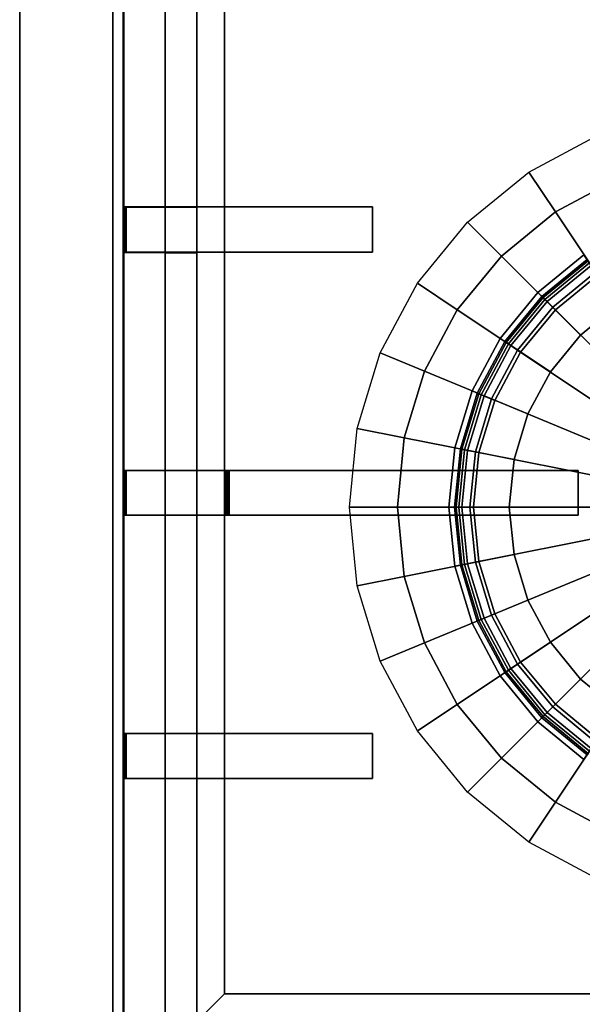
# Model space of a CAD drawing. Extents: x -17.9 to 18, y -14.2 to 13.3.
# Tile 11 of 61: x -17.9 to -12.8, y -9.7 to -0.8. Entities that reach past the tile are written whole.
import ezdxf

# ---------------------------------------------------------------- set-up
doc = ezdxf.new("R2010")
doc.units = 0
for name, color, linetype in [('GAS_ELEMENTS_7', 254, 'CONTINUOUS'), ('GAS_ELEMENTS_8', 250, 'CONTINUOUS'), ('GRATE_-_1', 250, 'CONTINUOUS'), ('RGM8058UC_-_BODY', 252, 'CONTINUOUS')]:
    doc.layers.add(name, color=color, linetype=linetype)

msp = doc.modelspace()

# ---------------------------------------------------------------- linework, layer by layer
at = {"layer": 'GAS_ELEMENTS_7'}
for points in [[(-12.6962, -1.8511, 6.0709), (-12.5316, -2.2484, 6.2174), (-13.0826, -2.5429, 6.2174), (-13.3216, -2.1853, 6.0709)], [(-13.3216, -2.1853, 6.0709), (-13.0826, -2.5429, 6.2174), (-13.5657, -2.9393, 6.2174), (-13.8697, -2.6352, 6.0709)], [(-12.5249, -3.3776, 6.2174), (-13.0826, -2.5429, 6.2174), (-12.5316, -2.2484, 6.2174), (-12.1474, -3.1758, 6.2174)], [(-12.8558, -3.6491, 6.2174), (-13.5657, -2.9393, 6.2174), (-13.0826, -2.5429, 6.2174), (-12.5249, -3.3776, 6.2174)], [(-13.8697, -2.6352, 6.0709), (-13.5657, -2.9393, 6.2174), (-13.962, -3.4223, 6.2174), (-14.3196, -3.1834, 6.0709)], [(-13.1274, -3.98, 6.2174), (-13.962, -3.4223, 6.2174), (-13.5657, -2.9393, 6.2174), (-12.8558, -3.6491, 6.2174)], [(-12.5249, -3.3776, 6.5461), (-12.8258, -2.9273, 6.5461), (-13.2387, -3.2662, 6.5461), (-12.8558, -3.6491, 6.5461)], [(-12.8258, -2.9273, 6.5461), (-12.7895, -2.9817, 6.8762), (-13.1925, -3.3125, 6.8762), (-13.2387, -3.2662, 6.5461)], [(-12.7895, -2.9817, 6.8762), (-12.7762, -3.0016, 6.8762), (-13.1756, -3.3294, 6.8762), (-13.1925, -3.3125, 6.8762)], [(-12.7762, -3.0016, 6.8762), (-12.7029, -3.1112, 7.1238), (-13.0824, -3.4226, 7.1238), (-13.1756, -3.3294, 6.8762)], [(-14.3196, -3.1834, 6.0709), (-13.962, -3.4223, 6.2174), (-14.2566, -3.9733, 6.2174), (-14.6539, -3.8088, 6.0709)], [(-12.8558, -3.6491, 6.5461), (-13.2387, -3.2662, 6.5461), (-13.5776, -3.6792, 6.5461), (-13.1274, -3.98, 6.5461)], [(-13.2387, -3.2662, 6.5461), (-13.1925, -3.3125, 6.8762), (-13.5232, -3.7155, 6.8762), (-13.5776, -3.6792, 6.5461)], [(-13.1925, -3.3125, 6.8762), (-13.1756, -3.3294, 6.8762), (-13.5033, -3.7288, 6.8762), (-13.5232, -3.7155, 6.8762)], [(-13.1756, -3.3294, 6.8762), (-13.0824, -3.4226, 7.1238), (-13.3938, -3.802, 7.1238), (-13.5033, -3.7288, 6.8762)], [(-13.3291, -4.3575, 6.2174), (-14.2566, -3.9733, 6.2174), (-13.962, -3.4223, 6.2174), (-13.1274, -3.98, 6.2174)], [(-12.8558, -3.6491, 6.5461), (-12.8558, -3.6491, 6.2174), (-12.5249, -3.3776, 6.2174), (-12.5249, -3.3776, 6.5461)], [(-13.1274, -3.98, 6.5461), (-13.5776, -3.6792, 6.5461), (-13.8294, -4.1503, 6.5461), (-13.3291, -4.3575, 6.5461)], [(-13.5776, -3.6792, 6.5461), (-13.5232, -3.7155, 6.8762), (-13.769, -4.1753, 6.8762), (-13.8294, -4.1503, 6.5461)], [(-13.1274, -3.98, 6.5461), (-13.1274, -3.98, 6.2174), (-12.8558, -3.6491, 6.2174), (-12.8558, -3.6491, 6.5461)], [(-13.5232, -3.7155, 6.8762), (-13.5033, -3.7288, 6.8762), (-13.7469, -4.1845, 6.8762), (-13.769, -4.1753, 6.8762)], [(-13.5033, -3.7288, 6.8762), (-13.3938, -3.802, 7.1238), (-13.6251, -4.2349, 7.1238), (-13.7469, -4.1845, 6.8762)], [(-14.6539, -3.8088, 6.0709), (-14.2566, -3.9733, 6.2174), (-14.438, -4.5713, 6.2174), (-14.8597, -4.4874, 6.0709)], [(-13.4534, -4.7671, 6.2174), (-14.438, -4.5713, 6.2174), (-14.2566, -3.9733, 6.2174), (-13.3291, -4.3575, 6.2174)], [(-13.3291, -4.3575, 6.5461), (-13.3291, -4.3575, 6.2174), (-13.1274, -3.98, 6.2174), (-13.1274, -3.98, 6.5461)], [(-13.3291, -4.3575, 6.5461), (-13.8294, -4.1503, 6.5461), (-13.9845, -4.6615, 6.5461), (-13.4534, -4.7671, 6.5461)], [(-13.8294, -4.1503, 6.5461), (-13.769, -4.1753, 6.8762), (-13.9204, -4.6742, 6.8762), (-13.9845, -4.6615, 6.5461)], [(-13.769, -4.1753, 6.8762), (-13.7469, -4.1845, 6.8762), (-13.8969, -4.6789, 6.8762), (-13.9204, -4.6742, 6.8762)], [(-13.7469, -4.1845, 6.8762), (-13.6251, -4.2349, 7.1238), (-13.7676, -4.7046, 7.1238), (-13.8969, -4.6789, 6.8762)], [(-13.4534, -4.7671, 6.5461), (-13.4534, -4.7671, 6.2174), (-13.3291, -4.3575, 6.2174), (-13.3291, -4.3575, 6.5461)], [(-14.8597, -4.4874, 6.0709), (-14.438, -4.5713, 6.2174), (-14.4992, -5.1931, 6.2174), (-14.9292, -5.1931, 6.0709)], [(-13.4954, -5.1931, 6.2174), (-14.4992, -5.1931, 6.2174), (-14.438, -4.5713, 6.2174), (-13.4534, -4.7671, 6.2174)], [(-13.4534, -4.7671, 6.5461), (-13.9845, -4.6615, 6.5461), (-14.0369, -5.1931, 6.5461), (-13.4954, -5.1931, 6.5461)], [(-13.9845, -4.6615, 6.5461), (-13.9204, -4.6742, 6.8762), (-13.9715, -5.1931, 6.8762), (-14.0369, -5.1931, 6.5461)], [(-13.9204, -4.6742, 6.8762), (-13.8969, -4.6789, 6.8762), (-13.9475, -5.1931, 6.8762), (-13.9715, -5.1931, 6.8762)], [(-13.8969, -4.6789, 6.8762), (-13.7676, -4.7046, 7.1238), (-13.8157, -5.1931, 7.1238), (-13.9475, -5.1931, 6.8762)], [(-13.4954, -5.1931, 6.5461), (-13.4954, -5.1931, 6.2174), (-13.4534, -4.7671, 6.2174), (-13.4534, -4.7671, 6.5461)], [(-14.9292, -5.1931, 6.0709), (-14.4992, -5.1931, 6.2174), (-14.438, -5.8149, 6.2174), (-14.8597, -5.8988, 6.0709)], [(-13.4534, -5.6191, 6.2174), (-14.438, -5.8149, 6.2174), (-14.4992, -5.1931, 6.2174), (-13.4954, -5.1931, 6.2174)], [(-13.4954, -5.1931, 6.5461), (-14.0369, -5.1931, 6.5461), (-13.9845, -5.7247, 6.5461), (-13.4534, -5.6191, 6.5461)], [(-14.0369, -5.1931, 6.5461), (-13.9715, -5.1931, 6.8762), (-13.9204, -5.712, 6.8762), (-13.9845, -5.7247, 6.5461)], [(-13.9715, -5.1931, 6.8762), (-13.9475, -5.1931, 6.8762), (-13.8969, -5.7073, 6.8762), (-13.9204, -5.712, 6.8762)], [(-13.9475, -5.1931, 6.8762), (-13.8157, -5.1931, 7.1238), (-13.7676, -5.6816, 7.1238), (-13.8969, -5.7073, 6.8762)], [(-13.4534, -5.6191, 6.5461), (-13.4534, -5.6191, 6.2174), (-13.4954, -5.1931, 6.2174), (-13.4954, -5.1931, 6.5461)], [(-13.3291, -6.0287, 6.2174), (-14.2566, -6.4128, 6.2174), (-14.438, -5.8149, 6.2174), (-13.4534, -5.6191, 6.2174)], [(-13.4534, -5.6191, 6.5461), (-13.9845, -5.7247, 6.5461), (-13.8294, -6.2359, 6.5461), (-13.3291, -6.0287, 6.5461)], [(-13.3291, -6.0287, 6.5461), (-13.3291, -6.0287, 6.2174), (-13.4534, -5.6191, 6.2174), (-13.4534, -5.6191, 6.5461)], [(-13.9845, -5.7247, 6.5461), (-13.9204, -5.712, 6.8762), (-13.769, -6.2109, 6.8762), (-13.8294, -6.2359, 6.5461)], [(-13.9204, -5.712, 6.8762), (-13.8969, -5.7073, 6.8762), (-13.7469, -6.2017, 6.8762), (-13.769, -6.2109, 6.8762)], [(-13.8969, -5.7073, 6.8762), (-13.7676, -5.6816, 7.1238), (-13.6251, -6.1513, 7.1238), (-13.7469, -6.2017, 6.8762)], [(-14.8597, -5.8988, 6.0709), (-14.438, -5.8149, 6.2174), (-14.2566, -6.4128, 6.2174), (-14.6539, -6.5774, 6.0709)], [(-13.1274, -6.4062, 6.2174), (-13.962, -6.9639, 6.2174), (-14.2566, -6.4128, 6.2174), (-13.3291, -6.0287, 6.2174)], [(-13.3291, -6.0287, 6.5461), (-13.8294, -6.2359, 6.5461), (-13.5776, -6.707, 6.5461), (-13.1274, -6.4062, 6.5461)], [(-13.1274, -6.4062, 6.5461), (-13.1274, -6.4062, 6.2174), (-13.3291, -6.0287, 6.2174), (-13.3291, -6.0287, 6.5461)], [(-13.7469, -6.2017, 6.8762), (-13.6251, -6.1513, 7.1238), (-13.3938, -6.5842, 7.1238), (-13.5033, -6.6574, 6.8762)], [(-13.8294, -6.2359, 6.5461), (-13.769, -6.2109, 6.8762), (-13.5232, -6.6707, 6.8762), (-13.5776, -6.707, 6.5461)], [(-13.769, -6.2109, 6.8762), (-13.7469, -6.2017, 6.8762), (-13.5033, -6.6574, 6.8762), (-13.5232, -6.6707, 6.8762)], [(-14.6539, -6.5774, 6.0709), (-14.2566, -6.4128, 6.2174), (-13.962, -6.9639, 6.2174), (-14.3196, -7.2028, 6.0709)], [(-12.8558, -6.7371, 6.2174), (-13.5657, -7.4469, 6.2174), (-13.962, -6.9639, 6.2174), (-13.1274, -6.4062, 6.2174)], [(-13.1274, -6.4062, 6.5461), (-13.5776, -6.707, 6.5461), (-13.2387, -7.12, 6.5461), (-12.8558, -6.7371, 6.5461)], [(-12.8558, -6.7371, 6.5461), (-12.8558, -6.7371, 6.2174), (-13.1274, -6.4062, 6.2174), (-13.1274, -6.4062, 6.5461)], [(-13.5033, -6.6574, 6.8762), (-13.3938, -6.5842, 7.1238), (-13.0824, -6.9636, 7.1238), (-13.1756, -7.0568, 6.8762)], [(-13.5776, -6.707, 6.5461), (-13.5232, -6.6707, 6.8762), (-13.1925, -7.0737, 6.8762), (-13.2387, -7.12, 6.5461)], [(-13.5232, -6.6707, 6.8762), (-13.5033, -6.6574, 6.8762), (-13.1756, -7.0568, 6.8762), (-13.1925, -7.0737, 6.8762)], [(-12.5249, -7.0086, 6.2174), (-13.0826, -7.8433, 6.2174), (-13.5657, -7.4469, 6.2174), (-12.8558, -6.7371, 6.2174)], [(-12.8558, -6.7371, 6.5461), (-13.2387, -7.12, 6.5461), (-12.8258, -7.4589, 6.5461), (-12.5249, -7.0086, 6.5461)], [(-12.5249, -7.0086, 6.5461), (-12.5249, -7.0086, 6.2174), (-12.8558, -6.7371, 6.2174), (-12.8558, -6.7371, 6.5461)], [(-14.3196, -7.2028, 6.0709), (-13.962, -6.9639, 6.2174), (-13.5657, -7.4469, 6.2174), (-13.8697, -7.751, 6.0709)], [(-13.1756, -7.0568, 6.8762), (-13.0824, -6.9636, 7.1238), (-12.7029, -7.275, 7.1238), (-12.7762, -7.3846, 6.8762)], [(-13.1925, -7.0737, 6.8762), (-13.1756, -7.0568, 6.8762), (-12.7762, -7.3846, 6.8762), (-12.7895, -7.4045, 6.8762)], [(-12.1474, -7.2104, 6.2174), (-12.5316, -8.1378, 6.2174), (-13.0826, -7.8433, 6.2174), (-12.5249, -7.0086, 6.2174)], [(-13.2387, -7.12, 6.5461), (-13.1925, -7.0737, 6.8762), (-12.7895, -7.4045, 6.8762), (-12.8258, -7.4589, 6.5461)], [(-13.8697, -7.751, 6.0709), (-13.5657, -7.4469, 6.2174), (-13.0826, -7.8433, 6.2174), (-13.3216, -8.2008, 6.0709)], [(-13.3216, -8.2008, 6.0709), (-13.0826, -7.8433, 6.2174), (-12.5316, -8.1378, 6.2174), (-12.6962, -8.5351, 6.0709)]]:
    msp.add_3dface(points, dxfattribs=at)
at = {"layer": 'GAS_ELEMENTS_8'}
for points in [[(-12.7029, -3.1112, 7.1238), (-12.7975, -2.9696, 7.1238), (-13.2028, -3.3022, 7.1238), (-13.0824, -3.4226, 7.1238)], [(-12.7975, -2.9696, 7.1238), (-12.7975, -2.9696, 7.1916), (-13.2028, -3.3022, 7.1916), (-13.2028, -3.3022, 7.1238)], [(-12.7975, -2.9696, 7.1916), (-12.7609, -3.0245, 7.2556), (-13.1561, -3.3489, 7.2556), (-13.2028, -3.3022, 7.1916)], [(-12.7609, -3.0245, 7.2556), (-12.7213, -3.0837, 7.266), (-13.1057, -3.3992, 7.266), (-13.1561, -3.3489, 7.2556)], [(-12.7213, -3.0837, 7.266), (-12.0419, -4.1004, 6.9392), (-12.2411, -4.2639, 6.9392), (-13.1057, -3.3992, 7.266)], [(-13.0824, -3.4226, 7.1238), (-13.2028, -3.3022, 7.1238), (-13.5353, -3.7074, 7.1238), (-13.3938, -3.802, 7.1238)], [(-13.2028, -3.3022, 7.1238), (-13.2028, -3.3022, 7.1916), (-13.5353, -3.7074, 7.1916), (-13.5353, -3.7074, 7.1238)], [(-13.2028, -3.3022, 7.1916), (-13.1561, -3.3489, 7.2556), (-13.4804, -3.7441, 7.2556), (-13.5353, -3.7074, 7.1916)], [(-13.1561, -3.3489, 7.2556), (-13.1057, -3.3992, 7.266), (-13.4212, -3.7837, 7.266), (-13.4804, -3.7441, 7.2556)], [(-13.1057, -3.3992, 7.266), (-12.2411, -4.2639, 6.9392), (-12.4045, -4.463, 6.9392), (-13.4212, -3.7837, 7.266)], [(-13.3938, -3.802, 7.1238), (-13.5353, -3.7074, 7.1238), (-13.7825, -4.1697, 7.1238), (-13.6251, -4.2349, 7.1238)], [(-13.5353, -3.7074, 7.1238), (-13.5353, -3.7074, 7.1916), (-13.7825, -4.1697, 7.1916), (-13.7825, -4.1697, 7.1238)], [(-13.5353, -3.7074, 7.1916), (-13.4804, -3.7441, 7.2556), (-13.7215, -4.195, 7.2556), (-13.7825, -4.1697, 7.1916)], [(-13.4804, -3.7441, 7.2556), (-13.4212, -3.7837, 7.266), (-13.6556, -4.2223, 7.266), (-13.7215, -4.195, 7.2556)], [(-13.4212, -3.7837, 7.266), (-12.4045, -4.463, 6.9392), (-12.5259, -4.6902, 6.9392), (-13.6556, -4.2223, 7.266)], [(-13.6251, -4.2349, 7.1238), (-13.7825, -4.1697, 7.1238), (-13.9346, -4.6714, 7.1238), (-13.7676, -4.7046, 7.1238)], [(-13.7825, -4.1697, 7.1238), (-13.7825, -4.1697, 7.1916), (-13.9346, -4.6714, 7.1916), (-13.9346, -4.6714, 7.1238)], [(-13.7825, -4.1697, 7.1916), (-13.7215, -4.195, 7.2556), (-13.8699, -4.6843, 7.2556), (-13.9346, -4.6714, 7.1916)], [(-13.7215, -4.195, 7.2556), (-13.6556, -4.2223, 7.266), (-13.8, -4.6982, 7.266), (-13.8699, -4.6843, 7.2556)], [(-13.6556, -4.2223, 7.266), (-12.5259, -4.6902, 6.9392), (-12.6007, -4.9367, 6.9392), (-13.8, -4.6982, 7.266)], [(-13.7676, -4.7046, 7.1238), (-13.9346, -4.6714, 7.1238), (-13.986, -5.1931, 7.1238), (-13.8157, -5.1931, 7.1238)], [(-13.9346, -4.6714, 7.1238), (-13.9346, -4.6714, 7.1916), (-13.986, -5.1931, 7.1916), (-13.986, -5.1931, 7.1238)], [(-13.92, -5.1931, 7.2556), (-13.986, -5.1931, 7.1916), (-13.9346, -4.6714, 7.1916), (-13.8699, -4.6843, 7.2556)], [(-13.8699, -4.6843, 7.2556), (-13.8, -4.6982, 7.266), (-13.8488, -5.1931, 7.266), (-13.92, -5.1931, 7.2556)], [(-13.8, -4.6982, 7.266), (-12.6007, -4.9367, 6.9392), (-12.626, -5.1931, 6.9392), (-13.8488, -5.1931, 7.266)], [(-13.8157, -5.1931, 7.1238), (-13.986, -5.1931, 7.1238), (-13.9346, -5.7148, 7.1238), (-13.7676, -5.6816, 7.1238)], [(-13.986, -5.1931, 7.1238), (-13.986, -5.1931, 7.1916), (-13.9346, -5.7148, 7.1916), (-13.9346, -5.7148, 7.1238)], [(-13.8699, -5.7019, 7.2556), (-13.9346, -5.7148, 7.1916), (-13.986, -5.1931, 7.1916), (-13.92, -5.1931, 7.2556)], [(-13.92, -5.1931, 7.2556), (-13.8488, -5.1931, 7.266), (-13.8, -5.688, 7.266), (-13.8699, -5.7019, 7.2556)], [(-13.8488, -5.1931, 7.266), (-12.626, -5.1931, 6.9392), (-12.6007, -5.4495, 6.9392), (-13.8, -5.688, 7.266)], [(-13.8, -5.688, 7.266), (-12.6007, -5.4495, 6.9392), (-12.5259, -5.696, 6.9392), (-13.6556, -6.1639, 7.266)], [(-13.7676, -5.6816, 7.1238), (-13.9346, -5.7148, 7.1238), (-13.7825, -6.2165, 7.1238), (-13.6251, -6.1513, 7.1238)], [(-13.7215, -6.1912, 7.2556), (-13.7825, -6.2165, 7.1916), (-13.9346, -5.7148, 7.1916), (-13.8699, -5.7019, 7.2556)], [(-13.9346, -5.7148, 7.1238), (-13.9346, -5.7148, 7.1916), (-13.7825, -6.2165, 7.1916), (-13.7825, -6.2165, 7.1238)], [(-13.8699, -5.7019, 7.2556), (-13.8, -5.688, 7.266), (-13.6556, -6.1639, 7.266), (-13.7215, -6.1912, 7.2556)], [(-13.6556, -6.1639, 7.266), (-12.5259, -5.696, 6.9392), (-12.4045, -5.9232, 6.9392), (-13.4212, -6.6025, 7.266)], [(-13.4212, -6.6025, 7.266), (-12.4045, -5.9232, 6.9392), (-12.2411, -6.1223, 6.9392), (-13.1057, -6.987, 7.266)], [(-13.6251, -6.1513, 7.1238), (-13.7825, -6.2165, 7.1238), (-13.5353, -6.6788, 7.1238), (-13.3938, -6.5842, 7.1238)], [(-13.7215, -6.1912, 7.2556), (-13.6556, -6.1639, 7.266), (-13.4212, -6.6025, 7.266), (-13.4804, -6.6421, 7.2556)], [(-13.1057, -6.987, 7.266), (-12.2411, -6.1223, 6.9392), (-12.0419, -6.2857, 6.9392), (-12.7213, -7.3025, 7.266)], [(-13.4804, -6.6421, 7.2556), (-13.5353, -6.6788, 7.1916), (-13.7825, -6.2165, 7.1916), (-13.7215, -6.1912, 7.2556)], [(-13.7825, -6.2165, 7.1238), (-13.7825, -6.2165, 7.1916), (-13.5353, -6.6788, 7.1916), (-13.5353, -6.6788, 7.1238)], [(-13.3938, -6.5842, 7.1238), (-13.5353, -6.6788, 7.1238), (-13.2028, -7.084, 7.1238), (-13.0824, -6.9636, 7.1238)], [(-13.4804, -6.6421, 7.2556), (-13.4212, -6.6025, 7.266), (-13.1057, -6.987, 7.266), (-13.1561, -7.0373, 7.2556)], [(-13.1561, -7.0373, 7.2556), (-13.2028, -7.084, 7.1916), (-13.5353, -6.6788, 7.1916), (-13.4804, -6.6421, 7.2556)], [(-13.5353, -6.6788, 7.1238), (-13.5353, -6.6788, 7.1916), (-13.2028, -7.084, 7.1916), (-13.2028, -7.084, 7.1238)], [(-13.0824, -6.9636, 7.1238), (-13.2028, -7.084, 7.1238), (-12.7975, -7.4166, 7.1238), (-12.7029, -7.275, 7.1238)], [(-12.7609, -7.3617, 7.2556), (-12.7975, -7.4166, 7.1916), (-13.2028, -7.084, 7.1916), (-13.1561, -7.0373, 7.2556)], [(-13.1561, -7.0373, 7.2556), (-13.1057, -6.987, 7.266), (-12.7213, -7.3025, 7.266), (-12.7609, -7.3617, 7.2556)], [(-13.2028, -7.084, 7.1238), (-13.2028, -7.084, 7.1916), (-12.7975, -7.4166, 7.1916), (-12.7975, -7.4166, 7.1238)]]:
    msp.add_3dface(points, dxfattribs=at)
at = {"layer": 'GRATE_-_1'}
for points in [[(-16.5831, -2.4995, 7.3179), (-16.5831, -0.5414, 7.3179), (-16.9598, -0.5414, 7.3179), (-16.9598, -2.4995, 7.3179)], [(-16.9598, -2.4995, 7.3179), (-16.9598, -0.5414, 7.3179), (-16.9527, -0.5414, 7.573), (-16.9527, -2.4974, 7.573)], [(-16.5831, -0.5414, 7.573), (-16.5831, -2.4974, 7.573), (-16.9527, -2.4974, 7.573), (-16.9527, -0.5414, 7.573)], [(-16.2997, -0.5414, 7.101), (-16.5831, -0.5414, 7.101), (-16.5831, -2.5013, 7.101), (-16.2997, -2.5013, 7.101)], [(-16.5831, -0.5414, 7.101), (-16.5831, -0.5414, 7.3179), (-16.5831, -2.4995, 7.3179), (-16.5831, -2.5013, 7.101)], [(-16.2997, -2.4974, 7.573), (-16.5831, -2.4974, 7.573), (-16.5831, -0.5414, 7.573), (-16.2997, -0.5414, 7.573)], [(-16.2997, -0.5414, 7.101), (-16.2997, -2.5013, 7.101), (-16.2997, -2.4974, 7.573), (-16.2997, -0.5414, 7.573)], [(-16.9598, -2.9084, 7.3179), (-16.9598, -2.4995, 7.3179), (-16.9527, -2.4974, 7.573), (-16.9527, -2.9062, 7.573)], [(-16.5831, -2.9084, 7.3179), (-16.5831, -2.4995, 7.3179), (-16.9598, -2.4995, 7.3179), (-16.9598, -2.9084, 7.3179)], [(-16.9527, -2.4974, 7.573), (-16.9447, -2.4974, 7.9261), (-16.9447, -2.9062, 7.9261), (-16.9527, -2.9062, 7.573)], [(-16.5831, -2.4974, 7.573), (-16.5831, -2.4974, 7.9261), (-16.9447, -2.4974, 7.9261), (-16.9527, -2.4974, 7.573)], [(-16.9326, -2.9062, 8.3105), (-16.9447, -2.9062, 7.9261), (-16.9447, -2.4974, 7.9261), (-16.9326, -2.4974, 8.3105)], [(-16.5831, -2.4974, 7.9261), (-16.5831, -2.4974, 8.3105), (-16.9326, -2.4974, 8.3105), (-16.9447, -2.4974, 7.9261)], [(-16.9326, -2.4974, 8.3105), (-16.5831, -2.4974, 8.3105), (-16.5831, -2.9062, 8.3105), (-16.9326, -2.9062, 8.3105)], [(-16.5831, -2.9062, 8.3105), (-16.5831, -2.4974, 8.3105), (-16.2997, -2.4974, 8.3105), (-16.2997, -2.9062, 8.3105)], [(-16.2997, -2.4974, 8.3105), (-16.5831, -2.4974, 8.3105), (-16.5831, -2.4974, 7.9261), (-16.2997, -2.4974, 7.9261)], [(-16.2997, -2.4974, 7.9261), (-16.5831, -2.4974, 7.9261), (-16.5831, -2.4974, 7.573), (-16.2997, -2.4974, 7.573)], [(-16.5831, -2.5013, 7.101), (-16.5831, -2.4995, 7.3179), (-16.5831, -2.9084, 7.3179), (-16.5831, -2.9103, 7.101)], [(-16.2997, -2.5013, 7.101), (-16.5831, -2.5013, 7.101), (-16.5831, -2.9103, 7.101), (-16.2997, -2.9103, 7.101)], [(-16.2997, -2.9062, 8.3105), (-16.2997, -2.4974, 8.3105), (-14.7229, -2.4974, 8.3105), (-14.7229, -2.9062, 8.3105)], [(-16.2997, -2.4974, 7.9261), (-16.2997, -2.9062, 7.9261), (-14.7229, -2.9062, 8.0116), (-14.7229, -2.4974, 8.0116)], [(-16.2997, -2.5013, 7.101), (-16.2997, -2.9103, 7.101), (-16.2997, -2.9062, 7.573), (-16.2997, -2.4974, 7.573)], [(-16.2997, -2.4974, 7.9261), (-14.7229, -2.4974, 8.0116), (-14.7229, -2.4974, 8.3105), (-16.2997, -2.4974, 8.3105)], [(-16.2997, -2.4974, 7.573), (-16.2997, -2.9062, 7.573), (-16.2997, -2.9062, 7.9261), (-16.2997, -2.4974, 7.9261)], [(-14.7229, -2.4974, 8.0116), (-14.7229, -2.9062, 8.0116), (-14.7229, -2.9062, 8.3105), (-14.7229, -2.4974, 8.3105)], [(-16.9598, -4.8658, 7.3179), (-16.9598, -2.9084, 7.3179), (-16.9527, -2.9062, 7.573), (-16.9527, -4.8658, 7.573)], [(-16.5831, -4.8658, 7.3179), (-16.5831, -2.9084, 7.3179), (-16.9598, -2.9084, 7.3179), (-16.9598, -4.8658, 7.3179)], [(-16.5831, -2.9062, 7.573), (-16.5831, -4.8658, 7.573), (-16.9527, -4.8658, 7.573), (-16.9527, -2.9062, 7.573)], [(-16.5831, -2.9062, 7.9261), (-16.5831, -2.9062, 7.573), (-16.9527, -2.9062, 7.573), (-16.9447, -2.9062, 7.9261)], [(-16.5831, -2.9062, 8.3105), (-16.5831, -2.9062, 7.9261), (-16.9447, -2.9062, 7.9261), (-16.9326, -2.9062, 8.3105)], [(-16.2997, -2.9062, 7.9261), (-16.5831, -2.9062, 7.9261), (-16.5831, -2.9062, 8.3105), (-16.2997, -2.9062, 8.3105)], [(-16.2997, -2.9062, 7.573), (-16.5831, -2.9062, 7.573), (-16.5831, -2.9062, 7.9261), (-16.2997, -2.9062, 7.9261)], [(-16.2997, -4.8658, 7.573), (-16.5831, -4.8658, 7.573), (-16.5831, -2.9062, 7.573), (-16.2997, -2.9062, 7.573)], [(-16.5831, -2.9103, 7.101), (-16.5831, -2.9084, 7.3179), (-16.5831, -4.8658, 7.3179), (-16.5831, -4.8658, 7.101)], [(-16.2997, -2.9103, 7.101), (-16.5831, -2.9103, 7.101), (-16.5831, -4.8658, 7.101), (-16.2997, -4.8658, 7.101)], [(-16.2997, -2.9103, 7.101), (-16.2997, -4.8658, 7.101), (-16.2997, -4.8658, 7.573), (-16.2997, -2.9062, 7.573)], [(-14.7229, -2.9062, 8.0116), (-16.2997, -2.9062, 7.9261), (-16.2997, -2.9062, 8.3105), (-14.7229, -2.9062, 8.3105)], [(-16.5831, -5.2669, 7.3179), (-16.5831, -4.8658, 7.3179), (-16.9598, -4.8658, 7.3179), (-16.9598, -5.2669, 7.3179)], [(-16.9598, -5.2669, 7.3179), (-16.9598, -4.8658, 7.3179), (-16.9527, -4.8658, 7.573), (-16.9527, -5.2669, 7.573)], [(-16.9527, -4.8658, 7.573), (-16.9447, -4.8658, 7.9261), (-16.9447, -5.2669, 7.9261), (-16.9527, -5.2669, 7.573)], [(-16.5831, -4.8658, 7.573), (-16.5831, -4.8658, 7.9261), (-16.9447, -4.8658, 7.9261), (-16.9527, -4.8658, 7.573)], [(-16.9326, -5.2669, 8.3105), (-16.9447, -5.2669, 7.9261), (-16.9447, -4.8658, 7.9261), (-16.9326, -4.8658, 8.3105)], [(-16.5831, -4.8658, 7.9261), (-16.5831, -4.8658, 8.3105), (-16.9326, -4.8658, 8.3105), (-16.9447, -4.8658, 7.9261)], [(-16.9326, -4.8658, 8.3105), (-16.5831, -4.8658, 8.3105), (-16.5831, -5.2669, 8.3105), (-16.9326, -5.2669, 8.3105)], [(-16.2997, -4.8658, 7.101), (-16.5831, -4.8658, 7.101), (-16.5831, -5.2669, 7.101), (-16.2997, -5.2669, 7.101)], [(-16.2997, -4.8658, 8.3105), (-16.5831, -4.8658, 8.3105), (-16.5831, -4.8658, 7.9261), (-16.2997, -4.8658, 7.9261)], [(-16.2997, -4.8658, 7.9261), (-16.5831, -4.8658, 7.9261), (-16.5831, -4.8658, 7.573), (-16.2997, -4.8658, 7.573)], [(-16.5831, -4.8658, 7.101), (-16.5831, -4.8658, 7.3179), (-16.5831, -5.2669, 7.3179), (-16.5831, -5.2669, 7.101)], [(-16.5831, -5.2669, 8.3105), (-16.5831, -4.8658, 8.3105), (-16.2997, -4.8658, 8.3105), (-16.2997, -5.2669, 8.3105)], [(-16.2997, -4.8658, 7.9261), (-16.0099, -4.8658, 7.9313), (-16.0178, -4.8658, 8.3105), (-16.2997, -4.8658, 8.3105)], [(-16.022, -4.8658, 7.573), (-16.0099, -4.8658, 7.9313), (-16.2997, -4.8658, 7.9261), (-16.2997, -4.8658, 7.573)], [(-16.0099, -4.8658, 7.9313), (-16.2997, -4.8658, 7.9261), (-16.2997, -5.2669, 7.9261), (-16.0099, -5.2669, 7.9313)], [(-16.0387, -4.8658, 7.101), (-16.022, -4.8658, 7.573), (-16.2997, -4.8658, 7.573), (-16.2997, -4.8658, 7.101)], [(-16.0387, -5.2669, 7.101), (-16.0387, -4.8658, 7.101), (-16.2997, -4.8658, 7.101), (-16.2997, -5.2669, 7.101)], [(-16.0178, -4.8658, 8.3105), (-16.0178, -5.2669, 8.3105), (-16.2997, -5.2669, 8.3105), (-16.2997, -4.8658, 8.3105)], [(-16.0387, -4.8658, 7.101), (-16.0387, -5.2669, 7.101), (-16.022, -5.2669, 7.573), (-16.022, -4.8658, 7.573)], [(-16.022, -4.8658, 7.573), (-16.022, -5.2669, 7.573), (-16.0099, -5.2669, 7.9313), (-16.0099, -4.8658, 7.9313)], [(-16.0178, -5.2669, 8.3105), (-16.0178, -4.8658, 8.3105), (-12.8793, -4.8658, 8.3105), (-12.8793, -5.2669, 8.3105)], [(-16.0178, -4.8658, 8.3105), (-16.0099, -4.8658, 7.9313), (-12.8793, -4.8658, 8.0116), (-12.8793, -4.8658, 8.3105)], [(-16.0099, -4.8658, 7.9313), (-16.0099, -5.2669, 7.9313), (-12.8793, -5.2669, 8.0116), (-12.8793, -4.8658, 8.0116)], [(-12.8793, -4.8658, 8.0116), (-12.8793, -5.2669, 8.0116), (-12.8793, -5.2669, 8.3105), (-12.8793, -4.8658, 8.3105)], [(-16.9598, -7.2256, 7.3179), (-16.9598, -5.2669, 7.3179), (-16.9527, -5.2669, 7.573), (-16.9527, -7.2256, 7.573)], [(-16.5831, -7.2256, 7.3179), (-16.5831, -5.2669, 7.3179), (-16.9598, -5.2669, 7.3179), (-16.9598, -7.2256, 7.3179)], [(-16.9527, -5.2669, 7.573), (-16.5831, -5.2669, 7.573), (-16.5831, -7.2256, 7.573), (-16.9527, -7.2256, 7.573)], [(-16.9447, -5.2669, 7.9261), (-16.5831, -5.2669, 7.9261), (-16.5831, -5.2669, 7.573), (-16.9527, -5.2669, 7.573)], [(-16.9326, -5.2669, 8.3105), (-16.5831, -5.2669, 8.3105), (-16.5831, -5.2669, 7.9261), (-16.9447, -5.2669, 7.9261)], [(-16.5831, -7.2256, 7.101), (-16.5831, -5.2669, 7.101), (-16.5831, -5.2669, 7.3179), (-16.5831, -7.2256, 7.3179)], [(-16.2997, -5.2669, 7.101), (-16.5831, -5.2669, 7.101), (-16.5831, -7.2256, 7.101), (-16.2997, -7.2256, 7.101)], [(-16.5831, -5.2669, 7.573), (-16.5831, -5.2669, 7.9261), (-16.2997, -5.2669, 7.9261), (-16.2997, -5.2669, 7.573)], [(-16.5831, -5.2669, 7.9261), (-16.5831, -5.2669, 8.3105), (-16.2997, -5.2669, 8.3105), (-16.2997, -5.2669, 7.9261)], [(-16.5831, -7.2256, 7.573), (-16.5831, -5.2669, 7.573), (-16.2997, -5.2669, 7.573), (-16.2997, -7.2256, 7.573)], [(-16.2997, -5.2669, 7.101), (-16.2997, -7.2256, 7.101), (-16.2997, -7.2256, 7.573), (-16.2997, -5.2669, 7.573)], [(-16.0178, -5.2669, 8.3105), (-16.0099, -5.2669, 7.9313), (-16.2997, -5.2669, 7.9261), (-16.2997, -5.2669, 8.3105)], [(-16.0099, -5.2669, 7.9313), (-16.022, -5.2669, 7.573), (-16.2997, -5.2669, 7.573), (-16.2997, -5.2669, 7.9261)], [(-16.022, -5.2669, 7.573), (-16.0387, -5.2669, 7.101), (-16.2997, -5.2669, 7.101), (-16.2997, -5.2669, 7.573)], [(-12.8793, -5.2669, 8.0116), (-16.0099, -5.2669, 7.9313), (-16.0178, -5.2669, 8.3105), (-12.8793, -5.2669, 8.3105)], [(-16.5831, -7.6299, 7.3179), (-16.5831, -7.2256, 7.3179), (-16.9598, -7.2256, 7.3179), (-16.9598, -7.6299, 7.3179)], [(-16.9598, -7.6299, 7.3179), (-16.9598, -7.2256, 7.3179), (-16.9527, -7.2256, 7.573), (-16.9527, -7.6299, 7.573)], [(-16.9527, -7.2256, 7.573), (-16.5831, -7.2256, 7.573), (-16.5831, -7.2256, 7.9261), (-16.9447, -7.2256, 7.9261)], [(-16.9527, -7.2256, 7.573), (-16.9447, -7.2256, 7.9261), (-16.9447, -7.6299, 7.9261), (-16.9527, -7.6299, 7.573)], [(-16.9326, -7.6299, 8.3105), (-16.9447, -7.6299, 7.9261), (-16.9447, -7.2256, 7.9261), (-16.9326, -7.2256, 8.3105)], [(-16.9447, -7.2256, 7.9261), (-16.5831, -7.2256, 7.9261), (-16.5831, -7.2256, 8.3105), (-16.9326, -7.2256, 8.3105)], [(-16.9326, -7.2256, 8.3105), (-16.5831, -7.2256, 8.3105), (-16.5831, -7.6299, 8.3105), (-16.9326, -7.6299, 8.3105)], [(-16.2997, -7.2256, 7.101), (-16.5831, -7.2256, 7.101), (-16.5831, -7.6299, 7.101), (-16.2997, -7.6299, 7.101)], [(-16.5831, -7.2256, 7.101), (-16.5831, -7.2256, 7.3179), (-16.5831, -7.6299, 7.3179), (-16.5831, -7.6299, 7.101)], [(-16.5831, -7.2256, 8.3105), (-16.5831, -7.2256, 7.9261), (-16.2997, -7.2256, 7.9261), (-16.2997, -7.2256, 8.3105)], [(-16.5831, -7.2256, 7.9261), (-16.5831, -7.2256, 7.573), (-16.2997, -7.2256, 7.573), (-16.2997, -7.2256, 7.9261)], [(-16.5831, -7.6299, 8.3105), (-16.5831, -7.2256, 8.3105), (-16.2997, -7.2256, 8.3105), (-16.2997, -7.6299, 8.3105)], [(-16.2997, -7.6299, 8.3105), (-16.2997, -7.2256, 8.3105), (-14.7229, -7.2256, 8.3105), (-14.7229, -7.6299, 8.3105)], [(-16.2997, -7.6299, 7.573), (-16.2997, -7.2256, 7.573), (-16.2997, -7.2256, 7.101), (-16.2997, -7.6299, 7.101)], [(-16.2997, -7.2256, 7.9261), (-14.7229, -7.2256, 8.0116), (-14.7229, -7.2256, 8.3105), (-16.2997, -7.2256, 8.3105)], [(-16.2997, -7.6299, 7.9261), (-16.2997, -7.2256, 7.9261), (-16.2997, -7.2256, 7.573), (-16.2997, -7.6299, 7.573)], [(-14.7229, -7.6299, 8.0116), (-14.7229, -7.2256, 8.0116), (-16.2997, -7.2256, 7.9261), (-16.2997, -7.6299, 7.9261)], [(-14.7229, -7.2256, 8.0116), (-14.7229, -7.6299, 8.0116), (-14.7229, -7.6299, 8.3105), (-14.7229, -7.2256, 8.3105)], [(-16.9527, -9.7517, 7.573), (-16.9598, -9.7517, 7.3179), (-16.9598, -7.6299, 7.3179), (-16.9527, -7.6299, 7.573)], [(-16.5831, -9.7517, 7.3179), (-16.5831, -7.6299, 7.3179), (-16.9598, -7.6299, 7.3179), (-16.9598, -9.7517, 7.3179)], [(-16.9527, -7.6299, 7.573), (-16.5831, -7.6299, 7.573), (-16.5831, -9.7517, 7.573), (-16.9527, -9.7517, 7.573)], [(-16.9447, -7.6299, 7.9261), (-16.5831, -7.6299, 7.9261), (-16.5831, -7.6299, 7.573), (-16.9527, -7.6299, 7.573)], [(-16.9326, -7.6299, 8.3105), (-16.5831, -7.6299, 8.3105), (-16.5831, -7.6299, 7.9261), (-16.9447, -7.6299, 7.9261)], [(-16.5831, -7.6299, 7.573), (-16.5831, -7.6299, 7.9261), (-16.2997, -7.6299, 7.9261), (-16.2997, -7.6299, 7.573)], [(-16.2997, -7.6299, 7.101), (-16.5831, -7.6299, 7.101), (-16.5831, -9.7517, 7.101), (-16.2997, -9.7517, 7.101)], [(-16.5831, -7.6299, 7.9261), (-16.5831, -7.6299, 8.3105), (-16.2997, -7.6299, 8.3105), (-16.2997, -7.6299, 7.9261)], [(-16.5831, -7.6299, 7.3179), (-16.5831, -9.7517, 7.3179), (-16.5831, -9.7517, 7.101), (-16.5831, -7.6299, 7.101)], [(-16.5831, -9.7517, 7.573), (-16.5831, -7.6299, 7.573), (-16.2997, -7.6299, 7.573), (-16.2997, -9.7517, 7.573)], [(-14.7229, -7.6299, 8.0116), (-16.2997, -7.6299, 7.9261), (-16.2997, -7.6299, 8.3105), (-14.7229, -7.6299, 8.3105)], [(-16.2997, -7.6299, 7.101), (-16.2997, -9.7517, 7.101), (-16.2997, -9.7517, 7.573), (-16.2997, -7.6299, 7.573)]]:
    msp.add_3dface(points, dxfattribs=at)
at = {"layer": 'RGM8058UC_-_BODY'}
for points in [[(-17.8874, -10.5613, 7.5263), (-17.8874, 9.8603, 7.5263), (-17.0517, 9.8603, 7.5263), (-17.0517, -10.5613, 7.5263)], [(-17.8874, -10.5613, 5.9875), (-17.8874, 9.8603, 5.9875), (-17.8874, 9.8603, 7.5263), (-17.8874, -10.5613, 7.5263)], [(-17.8874, 9.8603, 5.9875), (-17.8874, -10.5613, 5.9875), (-17.8874, -10.5613, 0.0396), (-17.8874, 9.8603, 0.0396)], [(-17.8874, 9.8603, 0.0396), (-17.8874, -10.5613, 0.0396), (-17.0517, -10.5613, 0.0396), (-17.0517, 9.8603, 0.0396)], [(-17.0517, -10.5613, 6.7511), (-17.0517, -10.5613, 7.5263), (-17.0517, 9.8603, 7.5263), (-17.0517, 9.8603, 6.7511)], [(-16.0517, -9.5613, 6.7511), (-17.0517, -10.5613, 6.7511), (-17.0517, 9.8603, 6.7511), (-16.0517, 8.8603, 6.7511)], [(-5.6867, 9.8603, 0.0396), (-17.0517, 9.8603, 0.0396), (-17.0517, -10.5613, 0.0396), (-5.6867, -10.5613, 0.0396)], [(-16.0517, -9.5613, 6.0716), (-16.0517, -9.5613, 6.7511), (-16.0517, 8.8603, 6.7511), (-16.0517, 8.8603, 6.0716)], [(-5.9617, -9.5613, 6.0716), (-16.0517, -9.5613, 6.0716), (-16.0517, 8.8603, 6.0716), (-5.9617, 8.8603, 6.0716)], [(-5.6867, -10.5613, 6.7511), (-17.0517, -10.5613, 6.7511), (-16.0517, -9.5613, 6.7511), (-5.6867, -9.5613, 6.7511)], [(-5.6867, -9.5613, 6.7511), (-16.0517, -9.5613, 6.7511), (-16.0517, -9.5613, 6.0716), (-5.9617, -9.5613, 6.0716)]]:
    msp.add_3dface(points, dxfattribs=at)

doc.saveas('drawing.dxf')
